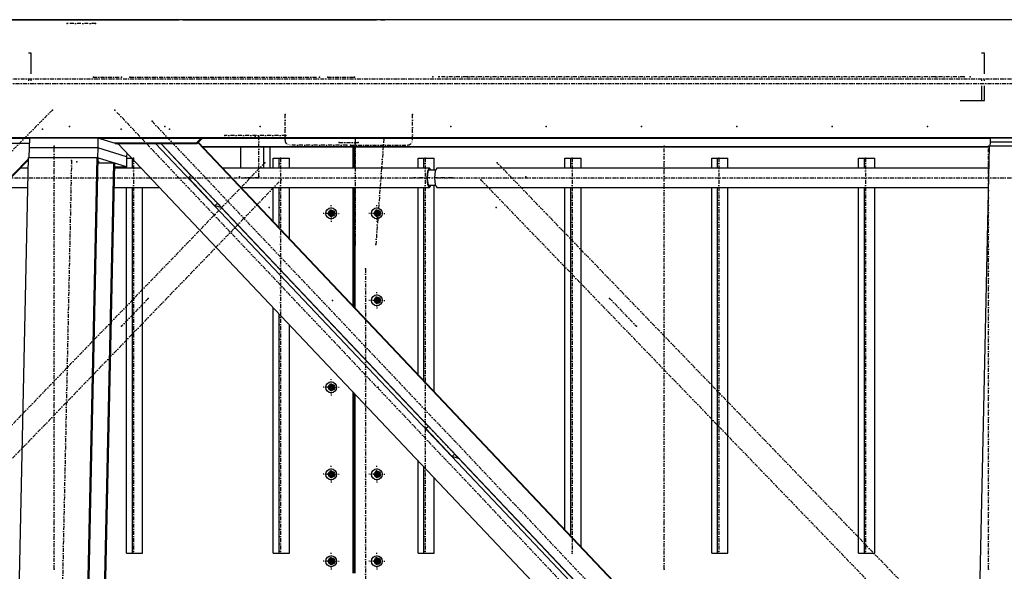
# Model space of a CAD drawing. Header units: millimetres. Extents: x 5305 to 84145, y 9066 to 76599.
# Tile 32 of 158: x 29335 to 31827, y 16907 to 18303. Entities that reach past the tile are written whole.
import ezdxf

# ---------------------------------------------------------------- set-up
doc = ezdxf.new("R2010")
doc.units = ezdxf.units.MM
doc.linetypes.add('STRICHPUNKT2', pattern=[18.5, 10, -4, 0.5, -4])
for name, color, linetype in [('01', 1, 'Continuous'), ('Kante-Höft', 7, 'Continuous'), ('Mitte-Höft', 1, 'Continuous')]:
    doc.layers.add(name, color=color, linetype=linetype)

# ---------------------------------------------------------------- blocks, each defined once
blk = doc.blocks.new('Stahlbau DS')
at = {"layer": 'Kante-Höft'}
for p, q in [((23605.8, 2600.3), (12102.8, 2600.3)), ((19763.8, 2600.3), (20053.3, 2600.3)), ((20053.3, 2600.3), (19836.5, 2600.3)), ((19901.6, 2600.3), (20053.3, 2600.3)), ((20053.3, 2600.3), (19912.1, 2600.3)), ((20053.3, 2600.3), (19922.6, 2600.3)), ((19922.6, 2600.3), (19922.6, 2600.3)), ((20053.3, 2600.3), (20053.3, 2600.3)), ((20053.3, 2600.3), (20125.4, 2600.3)), ((20126, 2600.3), (20125.4, 2600.3)), ((20126, 2600.3), (20125.4, 2600.3)), ((20126, 2600.3), (20125.4, 2600.3)), ((20125.4, 2600.3), (20191.1, 2600.3)), ((20125.4, 2600.3), (20125.4, 2600.3)), ((20126, 2600.3), (20126, 2600.3)), ((20126, 2600.3), (20191.1, 2600.3)), ((20201.6, 2600.3), (20191.1, 2600.3)), ((20201.6, 2600.3), (20191.1, 2600.3)), ((20212.1, 2600.3), (20201.6, 2600.3)), ((20201.6, 2600.3), (20212.1, 2600.3)), ((20212.1, 2600.3), (20691.9, 2600.3)), ((20402.4, 2600.3), (20691.9, 2600.3)), ((20702.4, 2600.3), (20412.9, 2600.3)), ((20423.4, 2600.3), (20691.9, 2600.3)), ((20702.4, 2600.3), (20691.9, 2600.3)), ((20691.9, 2600.3), (20691.9, 2600.3)), ((20702.4, 2600.3), (20712.9, 2600.3)), ((20702.4, 2600.3), (20712.9, 2600.3)), ((20781, 2600.3), (20712.9, 2600.3)), ((22316.6, 2600.3), (20712.9, 2600.3)), ((20712.9, 2600.3), (20712.9, 2600.3)), ((20781, 2600.3), (20781, 2600.3)), ((22316.6, 2600.3), (20781, 2600.3)), ((19817.8, 2515.8), (19810.7, 2515.8)), ((19817.8, 2463.3), (19817.8, 2515.8)), ((22230.4, 2515.8), (22223.2, 2515.8)), ((22230.4, 2463.3), (22230.4, 2515.8)), ((19810.7, 2448.3), (19810.7, 2445.4)), ((19817.8, 2445.4), (19817.8, 2448.3)), ((22223.2, 2448.3), (22223.2, 2445.4)), ((22230.4, 2445.4), (22230.4, 2448.3)), ((22223.2, 2432.6), (22223.2, 2395.8)), ((22230.4, 2395.8), (22230.4, 2432.6)), ((22168.6, 2395.8), (22223.2, 2395.8)), ((22223.2, 2395.8), (22230.4, 2395.8)), ((23599.4, 2301.3), (12096.4, 2301.3)), ((19813, 2300.1), (17557.2, 2300.1)), ((19813, 2300.9), (19812.5, 2275.9)), ((19986.7, 2300.9), (19813, 2300.9)), ((19986.7, 2300.9), (19986.2, 2275.9)), ((20039.8, 2284.3), (19986.7, 2300.9)), ((22244.8, 2300.1), (19989.1, 2300.1)), ((20246.8, 2300.1), (20234.9, 2288.2)), ((20237.6, 2287.4), (20250.2, 2300.1)), ((22244.8, 2300.9), (22244.6, 2290.9)), ((22379.9, 2300.9), (22244.8, 2300.9)), ((19646.3, 2288.2), (19812.7, 2288.2)), ((19812.7, 2287.4), (19648.9, 2287.4)), ((19812.5, 2275.9), (19811.9, 2251.4)), ((19986.2, 2275.9), (19812.5, 2275.9)), ((19986.2, 2275.9), (19812.5, 2275.9)), ((19986.2, 2275.9), (19985.6, 2251)), ((20059.3, 2253.2), (19986.2, 2275.9)), ((20059.3, 2253.2), (19986.2, 2275.9)), ((20234.9, 2288.2), (20027.5, 2288.2)), ((20030.1, 2287.4), (20237.6, 2287.4)), ((20037, 2287.4), (22082.7, 126.8)), ((20132.5, 2287.4), (22131.5, 176.1)), ((20145.4, 2287.4), (20222.1, 2206.3)), ((20146.1, 2287.4), (22138.5, 183.2)), ((20154.2, 2278.8), (20153.5, 2278.8)), ((20155.3, 2277.7), (20154.6, 2277.7)), ((20237.6, 2287.4), (20234.9, 2288.2)), ((20239.7, 2289.5), (22187.3, 232.5)), ((20240.3, 2290.2), (22188, 233.2)), ((22243.1, 2278.8), (20251, 2278.8)), ((22243, 2277.7), (20252.1, 2277.7)), ((20347.8, 2277.7), (20347.8, 2224.4)), ((20405.7, 2277.7), (20405.7, 2224.4)), ((20421.4, 2277.7), (20421.4, 2224.4)), ((20632.8, 2224.4), (20632.8, 2277.7)), ((20634.4, 2277.7), (20634.4, 2224.4)), ((20636.6, 2277.7), (20636.6, 2224.4)), ((22146.1, -2257.2), (22243.1, 2281.3)), ((22243.1, 2281.3), (22378.2, 2281.3)), ((22244.6, 2290.9), (22244.4, 2281.3)), ((22379.7, 2290.9), (22244.6, 2290.9)), ((22379.7, 2290.9), (22244.6, 2290.9)), ((19810.6, 2248), (17608.5, 22.8)), ((19810.5, 2245.5), (17609.7, 21.6)), ((19714.9, -2227.3), (19810.6, 2251.4)), ((19810.6, 2251.4), (19984.3, 2251.4)), ((19888.6, -2227.3), (19984.3, 2251.4)), ((19891.1, -2228.1), (19986.8, 2250.7)), ((19984.3, 2251.4), (19986.8, 2250.7)), ((20058.8, 2228.3), (19985.6, 2251)), ((20059.3, 2253.2), (20058.8, 2228.3)), ((20059.6, 2263.5), (20059.3, 2253.2)), ((20059.3, 2250.3), (20072.1, 2250.3)), ((20073.7, 2224.4), (20073.7, 2248.6)), ((20430.3, 2224.4), (20430.3, 2250.3)), ((20430.3, 2250.3), (20445.2, 2250.3)), ((20445.2, 2224.4), (20445.2, 2250.3)), ((20445.2, 2250.3), (20471.3, 2250.3)), ((20471.3, 2224.4), (20471.3, 2250.3)), ((20797, 2224.4), (20797, 2250.3)), ((20797, 2250.3), (20811.9, 2250.3)), ((20811.9, 2224.4), (20811.9, 2250.3)), ((20811.9, 2250.3), (20838, 2250.3)), ((20838, 2219.3), (20838, 2250.3)), ((21168.6, 2224.4), (21168.6, 2250.3)), ((21168.6, 2250.3), (21183.5, 2250.3)), ((21183.5, 2224.4), (21183.5, 2250.3)), ((21183.5, 2250.3), (21209.5, 2250.3)), ((21209.5, 2224.4), (21209.5, 2250.3)), ((21540.1, 2224.4), (21540.1, 2250.3)), ((21540.1, 2250.3), (21555, 2250.3)), ((21555, 2224.4), (21555, 2250.3)), ((21555, 2250.3), (21581, 2250.3)), ((21581, 2224.4), (21581, 2250.3)), ((21911.6, 2224.4), (21911.6, 2250.3)), ((21911.6, 2250.3), (21926.5, 2250.3)), ((21926.5, 2224.4), (21926.5, 2250.3)), ((21926.5, 2250.3), (21952.6, 2250.3)), ((21952.6, 2224.4), (21952.6, 2250.3)), ((19810.1, 2224.4), (19789.6, 2224.4)), ((19930.8, -2240.4), (20026.5, 2238.3)), ((19933.3, -2241.2), (20029, 2237.5)), ((19986.5, 2238.3), (20026.5, 2238.3)), ((19986.6, 2240.3), (19988, 2240.3)), ((20026.5, 2238.3), (20029, 2237.5)), ((20096.6, 2224.4), (20028.7, 2224.4)), ((20028.8, 2228.3), (20058.8, 2228.3)), ((20058.8, 2224.4), (20058.8, 2228.3)), ((20205.7, 2224.4), (20205, 2224.4)), ((20825.5, 2224.4), (20302.6, 2224.4)), ((20840.8, 2219.3), (20823.2, 2219.3)), ((22241.9, 2224.4), (20844.8, 2224.4)), ((20216, 2200.1), (20222.5, 2206.7)), ((20216, 2200.1), (20282.7, 2129.7)), ((19741.8, 2176.1), (19809, 2176.1)), ((20027.7, 2176.1), (20142.3, 2176.1)), ((20058.8, 1250.3), (20058.8, 2176.1)), ((20073.7, 1250.3), (20073.7, 2176.1)), ((20099.7, 1250.3), (20099.7, 2176.1)), ((20348.3, 2176.1), (20825.5, 2176.1)), ((20430.3, 2089.5), (20430.3, 2176.1)), ((20445.2, 2073.7), (20445.2, 2176.1)), ((20471.3, 2046.2), (20471.3, 2176.1)), ((20632.8, 1875.7), (20632.8, 2176.1)), ((20634.4, 2176.1), (20634.4, 1874)), ((20636.6, 2176.1), (20636.6, 1871.6)), ((20797, 1702.2), (20797, 2176.1)), ((20811.9, 1686.4), (20811.9, 2176.1)), ((20823.2, 2181.3), (20840.8, 2181.3)), ((20838, 1658.9), (20838, 2181.3)), ((20844.8, 2176.1), (22240.9, 2176.1)), ((21168.6, 1309.8), (21168.6, 2176.1)), ((21183.5, 1294), (21183.5, 2176.1)), ((21209.5, 1266.6), (21209.5, 2176.1)), ((21540.1, 1250.3), (21540.1, 2176.1)), ((21555, 1250.3), (21555, 2176.1)), ((21581, 1250.3), (21581, 2176.1)), ((21911.6, 1250.3), (21911.6, 2176.1)), ((21926.5, 1250.3), (21926.5, 2176.1)), ((21952.6, 1250.3), (21952.6, 2176.1)), ((20282.7, 2129.7), (20289.2, 2136.2)), ((20298.4, 2124.8), (20282.7, 2129.7)), ((20299.3, 2125.7), (20298.4, 2124.8)), ((20298.9, 2125.3), (20822.7, 1572)), ((20576.5, 2110.3), (20574.2, 2119.3)), ((20576.5, 2101.3), (20576.5, 2119.3)), ((20692.3, 2110.3), (20690, 2119.3)), ((20692.3, 2101.3), (20692.3, 2119.3)), ((20576.5, 2110.3), (20565.5, 2110.3)), ((20567.9, 2110.3), (20585.2, 2110.3)), ((20576.5, 2110.3), (20574.2, 2101.3)), ((20575.3, 2110.3), (20584.7, 2110.3)), ((20575.3, 2110.3), (20584.7, 2110.3)), ((20576.3, 2110.3), (20584.7, 2110.3)), ((20576.5, 2110.3), (20582.9, 2110.3)), ((20582.4, 2105.3), (20582.4, 2115.2)), ((20582.7, 2105.6), (20582.7, 2115)), ((20692.3, 2110.3), (20681.3, 2110.3)), ((20683.7, 2110.3), (20701, 2110.3)), ((20692.3, 2110.3), (20690, 2101.3)), ((20691.1, 2110.3), (20700.5, 2110.3)), ((20691.1, 2110.3), (20700.5, 2110.3)), ((20692.1, 2110.3), (20700.5, 2110.3)), ((20692.3, 2110.3), (20698.7, 2110.3)), ((20698.2, 2105.3), (20698.2, 2115.2)), ((20698.5, 2105.6), (20698.5, 2115)), ((20698.7, 2105.8), (20699.4, 2113.9)), ((20634.4, 2030.3), (20636.6, 2030.3)), ((20635.5, 2030.3), (20634.4, 2030.3)), ((20634.4, 2030.3), (20636.6, 2030.3)), ((20636.6, 2030.3), (20634.4, 2030.3)), ((20634.4, 2000.3), (20636.6, 2000.3)), ((20634.4, 2000.3), (20635.5, 2000.3)), ((20636.6, 2000.3), (20634.4, 2000.3)), ((20635.5, 2000.3), (20634.4, 2000.3)), ((20430.3, 1986.4), (20430.3, 1987.2)), ((20445.2, 1970.7), (20445.2, 1971.5)), ((20634.4, 1970.3), (20636.6, 1970.3)), ((20634.4, 1970.3), (20636.6, 1970.3)), ((20636.6, 1970.3), (20634.4, 1970.3)), ((20634.4, 1970.3), (20635.5, 1970.3)), ((20471.3, 1943.2), (20471.3, 1944)), ((20692.3, 1890.3), (20690, 1899.3)), ((20692.3, 1881.3), (20692.3, 1899.3)), ((20698, 1885.1), (20698, 1895.4)), ((20698.2, 1885.3), (20698.2, 1895.2)), ((20430.3, 1250.3), (20430.3, 1871.9)), ((20692.3, 1890.3), (20681.3, 1890.3)), ((20683.7, 1890.3), (20701, 1890.3)), ((20692.3, 1890.3), (20690, 1881.3)), ((20690.8, 1890.3), (20700.5, 1890.3)), ((20690.8, 1890.3), (20700.5, 1890.3)), ((20691.8, 1886.7), (20691.8, 1893.9)), ((20692.1, 1890.3), (20700.5, 1890.3)), ((20692.3, 1890.3), (20698.7, 1890.3)), ((20445.2, 1250.3), (20445.2, 1856.2)), ((20471.3, 1250.3), (20471.3, 1828.7)), ((20632.8, 1772.6), (20632.8, 1773.4)), ((20634.4, 1771.7), (20634.4, 1771)), ((20636.6, 1769.3), (20636.6, 1768.5)), ((20576.5, 1670.3), (20565.5, 1670.3)), ((20567.9, 1670.3), (20585.2, 1670.3)), ((20576.5, 1670.3), (20574.2, 1679.3)), ((20576.5, 1670.3), (20574.2, 1661.3)), ((20575, 1670.3), (20584.7, 1670.3)), ((20575, 1670.3), (20584.7, 1670.3)), ((20576.3, 1670.3), (20584.7, 1670.3)), ((20576.5, 1661.3), (20576.5, 1679.3)), ((20576.5, 1670.3), (20582.9, 1670.3)), ((20582.2, 1665.1), (20582.2, 1675.4)), ((20582.3, 1665.2), (20582.3, 1675.3)), ((20582.4, 1665.3), (20582.4, 1675.2)), ((20632.8, 1200.3), (20632.8, 1658.1)), ((20634.4, 1656.4), (20634.4, 1200.3)), ((20636.6, 1654), (20636.6, 1200.3)), ((20797, 1599.1), (20797, 1599.9)), ((20811.9, 1583.4), (20811.9, 1584.2)), ((20816.6, 1565.9), (20823.1, 1572.4)), ((20816.6, 1565.9), (20883.3, 1495.4)), ((20883.3, 1495.4), (20889.8, 1502)), ((20899, 1490.5), (20883.3, 1495.4)), ((20797, 1250.3), (20797, 1484.6)), ((20899.8, 1491.4), (20899, 1490.5)), ((20899.4, 1491), (21423.3, 937.8)), ((20576.5, 1450.3), (20565.5, 1450.3)), ((20567.9, 1450.3), (20585.2, 1450.3)), ((20576.5, 1450.3), (20574.2, 1459.3)), ((20576.5, 1450.3), (20574.2, 1441.3)), ((20575, 1450.3), (20584.7, 1450.3)), ((20575, 1450.3), (20584.7, 1450.3)), ((20576.3, 1450.3), (20584.7, 1450.3)), ((20576.5, 1441.3), (20576.5, 1459.3)), ((20576.5, 1450.3), (20582.9, 1450.3)), ((20582.2, 1445.1), (20582.2, 1455.4)), ((20582.3, 1445.2), (20582.3, 1455.3)), ((20582.4, 1445.3), (20582.4, 1455.2)), ((20692.3, 1450.3), (20681.3, 1450.3)), ((20683.7, 1450.3), (20701, 1450.3)), ((20692.3, 1450.3), (20690, 1459.3)), ((20692.3, 1450.3), (20690, 1441.3)), ((20690.8, 1450.3), (20700.5, 1450.3)), ((20690.8, 1450.3), (20700.5, 1450.3)), ((20691.8, 1446.7), (20691.8, 1453.9)), ((20692.1, 1450.3), (20700.5, 1450.3)), ((20692.3, 1441.3), (20692.3, 1459.3)), ((20692.3, 1450.3), (20698.7, 1450.3)), ((20698, 1445.1), (20698, 1455.4)), ((20698.2, 1445.3), (20698.2, 1455.2)), ((20811.9, 1250.3), (20811.9, 1468.9)), ((20838, 1250.3), (20838, 1441.4)), ((20058.8, 1250.3), (20073.7, 1250.3)), ((20073.7, 1250.3), (20099.7, 1250.3)), ((20430.3, 1250.3), (20445.2, 1250.3)), ((20445.2, 1250.3), (20471.3, 1250.3)), ((20797, 1250.3), (20811.9, 1250.3)), ((20811.9, 1250.3), (20838, 1250.3)), ((21540.1, 1250.3), (21555, 1250.3)), ((21555, 1250.3), (21581, 1250.3)), ((21911.6, 1250.3), (21926.5, 1250.3)), ((21926.5, 1250.3), (21952.6, 1250.3)), ((20576.5, 1230.3), (20565.5, 1230.3)), ((20567.9, 1230.3), (20585.2, 1230.3)), ((20576.5, 1230.3), (20574.2, 1239.3)), ((20576.5, 1230.3), (20574.2, 1221.3)), ((20575, 1230.3), (20584.7, 1230.3)), ((20575, 1230.3), (20584.7, 1230.3)), ((20576.3, 1230.3), (20584.7, 1230.3)), ((20576.5, 1221.3), (20576.5, 1239.3)), ((20576.5, 1230.3), (20582.9, 1230.3)), ((20582.2, 1225.1), (20582.2, 1235.4)), ((20582.3, 1225.2), (20582.3, 1235.3)), ((20582.4, 1225.3), (20582.4, 1235.2)), ((20692.3, 1230.3), (20681.3, 1230.3)), ((20683.7, 1230.3), (20701, 1230.3)), ((20692.3, 1230.3), (20690, 1239.3)), ((20692.3, 1230.3), (20690, 1221.3)), ((20690.8, 1230.3), (20700.5, 1230.3)), ((20690.8, 1230.3), (20700.5, 1230.3)), ((20691.8, 1226.7), (20691.8, 1233.9)), ((20692.1, 1230.3), (20700.5, 1230.3)), ((20692.3, 1221.3), (20692.3, 1239.3)), ((20692.3, 1230.3), (20698.7, 1230.3)), ((20698, 1225.1), (20698, 1235.4)), ((20698.2, 1225.3), (20698.2, 1235.2))]:
    blk.add_line(p, q, dxfattribs=at)
for centre, major_axis, ratio, start_param, end_param in [((20825.5, 2200.3), (0, -24.1), 0.262189, 3.141593, 6.283185), ((20825.5, 2200.3), (0, -20.9), 0.262189, 3.141593, 6.283185), ((20825.5, 2200.3), (0, -24.1), 0.262189, 2.476322, 3.141593), ((20825.5, 2200.3), (0, -20.9), 0.262189, 2.711893, 3.141593), ((20844.8, 2200.3), (0, -24.1), 0.262189, 3.141593, 6.283185), ((20825.5, 2200.3), (0, -24.1), 0.262189, 0, 0.665271), ((20825.5, 2200.3), (0, -20.9), 0.262189, 0, 0.4297), ((20578.4, 2110.3), (0, -6.5), 0.965016, 3.141593, 6.283185), ((20581.5, 2110.3), (0, -6.5), 0.965016, 3.395094, 6.029684), ((20578.4, 2110.3), (0, -6.5), 0.965016, 0, 3.141593), ((20694.2, 2110.3), (0, -6.5), 0.965016, 3.141593, 6.283185), ((20697.3, 2110.3), (0, -6.5), 0.965016, 3.395094, 6.029684), ((20694.2, 2110.3), (0, -6.5), 0.965016, 0, 3.141593), ((20694.2, 1890.3), (0, -6.5), 0.965016, 3.141593, 6.283185), ((20697.1, 1890.3), (0, -6.5), 0.965016, 3.373562, 6.051216), ((20694.2, 1890.3), (0, -6.5), 0.965016, 0, 3.141593), ((20578.4, 1670.3), (0, -6.5), 0.965016, 3.141593, 6.283185), ((20581.3, 1670.3), (0, -6.5), 0.965016, 3.373562, 6.051216), ((20578.4, 1670.3), (0, -6.5), 0.965016, 0, 3.141593), ((20578.4, 1450.3), (0, -6.5), 0.965016, 3.141593, 6.283185), ((20581.3, 1450.3), (0, -6.5), 0.965016, 3.373562, 6.051216), ((20578.4, 1450.3), (0, -6.5), 0.965016, 0, 3.141593), ((20694.2, 1450.3), (0, -6.5), 0.965016, 3.141593, 6.283185), ((20697.1, 1450.3), (0, -6.5), 0.965016, 3.373562, 6.051216), ((20694.2, 1450.3), (0, -6.5), 0.965016, 0, 3.141593), ((20578.4, 1230.3), (0, -6.5), 0.965016, 3.141593, 6.283185), ((20581.3, 1230.3), (0, -6.5), 0.965016, 3.373562, 6.051216), ((20578.4, 1230.3), (0, -6.5), 0.965016, 0, 3.141593), ((20694.2, 1230.3), (0, -6.5), 0.965016, 3.141593, 6.283185), ((20697.1, 1230.3), (0, -6.5), 0.965016, 3.373562, 6.051216), ((20694.2, 1230.3), (0, -6.5), 0.965016, 0, 3.141593)]:
    blk.add_ellipse(centre, major_axis=major_axis, ratio=ratio, start_param=start_param, end_param=end_param, dxfattribs=at)
for centre, major_axis in [((20576.8, 2110.3), (0, -14)), ((20692.6, 2110.3), (0, -14)), ((20578.4, 2110.3), (0, -8)), ((20694.2, 2110.3), (0, -8)), ((20692.6, 1890.3), (0, -14)), ((20694.2, 1890.3), (0, -8)), ((20576.8, 1670.3), (0, -14)), ((20578.4, 1670.3), (0, -8)), ((20576.8, 1450.3), (0, -14)), ((20578.4, 1450.3), (0, -8)), ((20692.6, 1450.3), (0, -14)), ((20694.2, 1450.3), (0, -8)), ((20576.8, 1230.3), (0, -14)), ((20578.4, 1230.3), (0, -8)), ((20692.6, 1230.3), (0, -14)), ((20694.2, 1230.3), (0, -8))]:
    blk.add_ellipse(centre, major_axis=major_axis, ratio=0.965016, dxfattribs=at)
for p in [(19908.6, 2590.3), (19980.7, 2590.3), (19975, 2455.3), (20046.4, 2455.3), (20067.3, 2455.3), (20067.3, 2455.3), (20547.1, 2455.3), (20547.1, 2455.3), (20568.1, 2455.3), (20636.3, 2455.3), (20834.4, 2455.8), (20849.1, 2455.8), (20922, 2455.8), (22106.5, 2455.8), (22179.4, 2455.8), (22194.1, 2455.8), (19871.2, 2371.8), (20029.3, 2371.8), (20123.8, 2343.2), (20460.2, 2360.3), (20782.5, 2360.3), (19846.5, 2323.3), (19914.6, 2330.3), (19914.6, 2330.3), (20045.1, 2323.3), (20155.9, 2330.3), (20155.9, 2330.3), (20168, 2323.3), (20397.1, 2330.3), (20397.1, 2330.3), (20879.6, 2330.3), (21120.9, 2330.3), (21362.1, 2330.3), (21603.4, 2330.3), (21844.7, 2330.3), (22085.9, 2330.3), (20307.4, 2307.3), (20384.6, 2304.3), (20393.8, 2304.3), (20461.8, 2307.3), (20637.9, 2300.3), (20710.2, 2298.6), (19876.1, 2280.3), (20597.2, 2289.3), (20616.5, 2283.3), (20626.2, 2283.3), (20645.5, 2289.3), (21420.1, 2280.3), (22240.4, 2280.3), (19919.8, 2244.5), (20076.8, 2250.3), (20448.4, 2250.3), (20815.1, 2250.3), (21186.6, 2250.3), (21558.1, 2250.3), (21929.7, 2250.3), (19932.8, 2240.5), (20409, 2238.5), (20997.1, 2238.5), (20227.3, 2201.2), (20345.3, 2202.9), (20358.9, 2200.3), (20393.5, 2200.3), (20393.8, 2203.3), (20450.5, 2195.6), (20786.9, 2200.3), (20825.5, 2200.3), (20844.8, 2200.3), (20883.4, 2200.3), (20955.6, 2195.6), (21069.4, 2202.9), (20294.1, 2130.8), (20420.4, 2125.1), (20994.3, 2125.1), (20576.8, 2110.3), (20580.5, 2110.3), (20580.5, 2110.3), (20692.6, 2110.3), (20696.3, 2110.3), (20637.9, 2030.3), (20690, 2031.9), (20663.8, 1970.3), (20663.8, 1970.3), (20114.1, 1895.3), (21281.7, 1895.3), (20580.5, 1890.3), (20580.5, 1890.3), (20696.3, 1890.3), (20045.9, 1824.6), (21349.9, 1824.6), (20580.5, 1670.3), (20580.5, 1670.3), (20696.3, 1670.3), (20827.9, 1566.9), (20894.6, 1496.5), (20580.5, 1450.3), (20580.5, 1450.3), (20696.3, 1450.3), (20076.8, 1250.3), (20448.4, 1250.3), (20815.1, 1250.3), (21186.6, 1250.3), (21558.1, 1250.3), (21929.7, 1250.3), (20580.5, 1230.3), (20580.5, 1230.3), (20696.3, 1230.3), (19876.1, 1210.3), (21420.1, 1210.3), (22240.4, 1210.3)]:
    blk.add_point(p, dxfattribs=at)
at = {"layer": 'Mitte-Höft', "linetype": 'STRICHPUNKT2'}
for p, q in [((19980.7, 2590.3), (19908.6, 2590.3)), ((12872.1, 2450.3), (24375.1, 2450.3)), ((19975, 2455.3), (20046.4, 2455.3)), ((20067.3, 2455.3), (20547.1, 2455.3)), ((20568.1, 2455.3), (20636.3, 2455.3)), ((22179.4, 2455.8), (20849.1, 2455.8)), ((12137.5, 2439), (23640.5, 2439)), ((19871.2, 2371.8), (15198.4, -2350.1)), ((22191.3, 88.4), (20029.3, 2371.8)), ((20123.8, 2343.2), (22225.8, 123.2)), ((20460.2, 2295.3), (20460.2, 2360.3)), ((20782.5, 2295.3), (20782.5, 2360.3)), ((20461.8, 2307.3), (20307.4, 2307.3)), ((20393.8, 2203.3), (20393.8, 2304.3)), ((20637.9, 2300.3), (20637.9, 2030.3)), ((20710.2, 2298.6), (20690, 2031.9)), ((19876.1, 1210.3), (19876.1, 2280.3)), ((20616.5, 2283.3), (20471.8, 2283.3)), ((20597.2, 2289.3), (20645.5, 2289.3)), ((20626.2, 2283.3), (20770.9, 2283.3)), ((21420.1, 1210.3), (21420.1, 2280.3)), ((22240.4, 1210.3), (22240.4, 2280.3)), ((19919.8, 2244.5), (19824.1, -2234.3)), ((20076.8, 2250.3), (20076.8, 1250.3)), ((20448.4, 2250.3), (20448.4, 1250.3)), ((20815.1, 2250.3), (20815.1, 1250.3)), ((21186.6, 2250.3), (21186.6, 1250.3)), ((21558.1, 2250.3), (21558.1, 1250.3)), ((21929.7, 2250.3), (21929.7, 1250.3)), ((20409, 2238.5), (18341.4, 96)), ((19986.6, 2241.3), (19989.5, 2241.3)), ((25275.6, -2195), (20997.1, 2238.5)), ((16019.7, 2200.3), (20825.5, 2200.3)), ((18382.9, 53), (20450.5, 2195.6)), ((20294.1, 2130.8), (20227.3, 2201.2)), ((20393.5, 2200.3), (20358.9, 2200.3)), ((20883.4, 2200.3), (20786.9, 2200.3)), ((20844.8, 2200.3), (25650.5, 2200.3)), ((20955.6, 2195.6), (25234.1, -2238)), ((20576.8, 2110.3), (20576.8, 2131.3)), ((20576.8, 2110.3), (20576.8, 2131.3)), ((20692.6, 2110.3), (20692.6, 2131.3)), ((20576.8, 2110.3), (20556.5, 2110.3)), ((20576.8, 2110.3), (20556.5, 2110.3)), ((20578.4, 2110.3), (20570.7, 2110.3)), ((20578.4, 2110.3), (20570.7, 2110.3)), ((20578.4, 2110.3), (20570.7, 2110.3)), ((20575, 2110.3), (20580.2, 2110.3)), ((20575, 2110.3), (20580.2, 2110.3)), ((20581.5, 2110.3), (20575.3, 2110.3)), ((20576.8, 2110.3), (20597.1, 2110.3)), ((20576.8, 2110.3), (20576.8, 2089.3)), ((20576.8, 2110.3), (20597.1, 2110.3)), ((20576.8, 2110.3), (20576.8, 2089.3)), ((20577.5, 2110.3), (20582.4, 2110.3)), ((20578.4, 2110.3), (20578.4, 2118.3)), ((20578.4, 2110.3), (20578.4, 2118.3)), ((20578.4, 2110.3), (20578.4, 2118.3)), ((20578.4, 2110.3), (20586.1, 2110.3)), ((20578.4, 2110.3), (20578.4, 2102.3)), ((20578.4, 2110.3), (20586.1, 2110.3)), ((20578.4, 2110.3), (20578.4, 2102.3)), ((20578.4, 2110.3), (20586.1, 2110.3)), ((20578.4, 2110.3), (20578.4, 2102.3)), ((20581.5, 2110.3), (20581.5, 2115.9)), ((20581.5, 2110.3), (20584.7, 2110.3)), ((20581.5, 2110.3), (20581.5, 2104.6)), ((20692.6, 2110.3), (20672.3, 2110.3)), ((20694.2, 2110.3), (20686.5, 2110.3)), ((20694.2, 2110.3), (20686.5, 2110.3)), ((20690.8, 2110.3), (20696, 2110.3)), ((20697.3, 2110.3), (20691.1, 2110.3)), ((20692.6, 2110.3), (20712.9, 2110.3)), ((20692.6, 2110.3), (20692.6, 2089.3)), ((20693.3, 2110.3), (20698.2, 2110.3)), ((20694.2, 2110.3), (20694.2, 2118.3)), ((20694.2, 2110.3), (20694.2, 2118.3)), ((20694.2, 2110.3), (20701.9, 2110.3)), ((20694.2, 2110.3), (20694.2, 2102.3)), ((20694.2, 2110.3), (20701.9, 2110.3)), ((20694.2, 2110.3), (20694.2, 2102.3)), ((20697.3, 2110.3), (20697.3, 2115.9)), ((20697.3, 2110.3), (20700.5, 2110.3)), ((20697.3, 2110.3), (20697.3, 2104.6)), ((20663.8, 1970.3), (20663.8, -1969.7)), ((20114.1, 1895.3), (20045.9, 1824.6)), ((20692.6, 1890.3), (20692.6, 1911.3)), ((20694.2, 1890.3), (20694.2, 1898.3)), ((20694.2, 1890.3), (20694.2, 1898.3)), ((20697.1, 1890.3), (20697.1, 1896)), ((21281.7, 1895.3), (21349.9, 1824.6)), ((20692.6, 1890.3), (20672.3, 1890.3)), ((20694.2, 1890.3), (20686.5, 1890.3)), ((20694.2, 1890.3), (20686.5, 1890.3)), ((20697.1, 1890.3), (20690.8, 1890.3)), ((20690.8, 1890.3), (20696, 1890.3)), ((20692.6, 1890.3), (20712.9, 1890.3)), ((20692.6, 1890.3), (20692.6, 1869.3)), ((20693.3, 1890.3), (20697.9, 1890.3)), ((20694.2, 1890.3), (20701.9, 1890.3)), ((20694.2, 1890.3), (20694.2, 1882.3)), ((20694.2, 1890.3), (20701.9, 1890.3)), ((20694.2, 1890.3), (20694.2, 1882.3)), ((20697.1, 1890.3), (20700.5, 1890.3)), ((20697.1, 1890.3), (20697.1, 1884.5)), ((20576.8, 1670.3), (20556.5, 1670.3)), ((20576.8, 1670.3), (20556.5, 1670.3)), ((20578.4, 1670.3), (20570.7, 1670.3)), ((20578.4, 1670.3), (20570.7, 1670.3)), ((20578.4, 1670.3), (20570.7, 1670.3)), ((20581.3, 1670.3), (20575, 1670.3)), ((20575, 1670.3), (20580.2, 1670.3)), ((20575, 1670.3), (20580.2, 1670.3)), ((20576.8, 1670.3), (20576.8, 1691.3)), ((20576.8, 1670.3), (20576.8, 1691.3)), ((20576.8, 1670.3), (20597.1, 1670.3)), ((20576.8, 1670.3), (20576.8, 1649.3)), ((20576.8, 1670.3), (20597.1, 1670.3)), ((20576.8, 1670.3), (20576.8, 1649.3)), ((20577.5, 1670.3), (20582.1, 1670.3)), ((20578.4, 1670.3), (20578.4, 1678.3)), ((20578.4, 1670.3), (20578.4, 1678.3)), ((20578.4, 1670.3), (20578.4, 1678.3)), ((20578.4, 1670.3), (20586.1, 1670.3)), ((20578.4, 1670.3), (20578.4, 1662.3)), ((20578.4, 1670.3), (20586.1, 1670.3)), ((20578.4, 1670.3), (20578.4, 1662.3)), ((20578.4, 1670.3), (20586.1, 1670.3)), ((20578.4, 1670.3), (20578.4, 1662.3)), ((20581.3, 1670.3), (20581.3, 1676)), ((20581.3, 1670.3), (20584.7, 1670.3)), ((20581.3, 1670.3), (20581.3, 1664.5)), ((20894.6, 1496.5), (20827.9, 1566.9)), ((20576.8, 1450.3), (20576.8, 1471.3)), ((20576.8, 1450.3), (20576.8, 1471.3)), ((20692.6, 1450.3), (20692.6, 1471.3)), ((20576.8, 1450.3), (20556.5, 1450.3)), ((20576.8, 1450.3), (20556.5, 1450.3)), ((20578.4, 1450.3), (20570.7, 1450.3)), ((20578.4, 1450.3), (20570.7, 1450.3)), ((20578.4, 1450.3), (20570.7, 1450.3)), ((20581.3, 1450.3), (20575, 1450.3)), ((20575, 1450.3), (20580.2, 1450.3)), ((20575, 1450.3), (20580.2, 1450.3)), ((20576.8, 1450.3), (20597.1, 1450.3)), ((20576.8, 1450.3), (20576.8, 1429.3)), ((20576.8, 1450.3), (20597.1, 1450.3)), ((20576.8, 1450.3), (20576.8, 1429.3)), ((20577.5, 1450.3), (20582.1, 1450.3)), ((20578.4, 1450.3), (20578.4, 1458.3)), ((20578.4, 1450.3), (20578.4, 1458.3)), ((20578.4, 1450.3), (20578.4, 1458.3)), ((20578.4, 1450.3), (20586.1, 1450.3)), ((20578.4, 1450.3), (20578.4, 1442.3)), ((20578.4, 1450.3), (20586.1, 1450.3)), ((20578.4, 1450.3), (20578.4, 1442.3)), ((20578.4, 1450.3), (20586.1, 1450.3)), ((20578.4, 1450.3), (20578.4, 1442.3)), ((20581.3, 1450.3), (20581.3, 1456)), ((20581.3, 1450.3), (20584.7, 1450.3)), ((20581.3, 1450.3), (20581.3, 1444.5)), ((20692.6, 1450.3), (20672.3, 1450.3)), ((20694.2, 1450.3), (20686.5, 1450.3)), ((20694.2, 1450.3), (20686.5, 1450.3)), ((20697.1, 1450.3), (20690.8, 1450.3)), ((20690.8, 1450.3), (20696, 1450.3)), ((20692.6, 1450.3), (20712.9, 1450.3)), ((20692.6, 1450.3), (20692.6, 1429.3)), ((20693.3, 1450.3), (20697.9, 1450.3)), ((20694.2, 1450.3), (20694.2, 1458.3)), ((20694.2, 1450.3), (20694.2, 1458.3)), ((20694.2, 1450.3), (20701.9, 1450.3)), ((20694.2, 1450.3), (20694.2, 1442.3)), ((20694.2, 1450.3), (20701.9, 1450.3)), ((20694.2, 1450.3), (20694.2, 1442.3)), ((20697.1, 1450.3), (20697.1, 1456)), ((20697.1, 1450.3), (20700.5, 1450.3)), ((20697.1, 1450.3), (20697.1, 1444.5)), ((20576.8, 1230.3), (20576.8, 1251.3)), ((20576.8, 1230.3), (20576.8, 1251.3)), ((20692.6, 1230.3), (20692.6, 1251.3)), ((20576.8, 1230.3), (20556.5, 1230.3)), ((20576.8, 1230.3), (20556.5, 1230.3)), ((20578.4, 1230.3), (20570.7, 1230.3)), ((20578.4, 1230.3), (20570.7, 1230.3)), ((20578.4, 1230.3), (20570.7, 1230.3)), ((20581.3, 1230.3), (20575, 1230.3)), ((20575, 1230.3), (20580.2, 1230.3)), ((20575, 1230.3), (20580.2, 1230.3)), ((20576.8, 1230.3), (20597.1, 1230.3)), ((20576.8, 1230.3), (20576.8, 1209.3)), ((20576.8, 1230.3), (20597.1, 1230.3)), ((20576.8, 1230.3), (20576.8, 1209.3)), ((20577.5, 1230.3), (20582.1, 1230.3)), ((20578.4, 1230.3), (20578.4, 1238.3)), ((20578.4, 1230.3), (20578.4, 1238.3)), ((20578.4, 1230.3), (20578.4, 1238.3)), ((20578.4, 1230.3), (20586.1, 1230.3)), ((20578.4, 1230.3), (20578.4, 1222.3)), ((20578.4, 1230.3), (20586.1, 1230.3)), ((20578.4, 1230.3), (20578.4, 1222.3)), ((20578.4, 1230.3), (20586.1, 1230.3)), ((20578.4, 1230.3), (20578.4, 1222.3)), ((20581.3, 1230.3), (20581.3, 1236)), ((20581.3, 1230.3), (20584.7, 1230.3)), ((20581.3, 1230.3), (20581.3, 1224.5)), ((20692.6, 1230.3), (20672.3, 1230.3)), ((20694.2, 1230.3), (20686.5, 1230.3)), ((20694.2, 1230.3), (20686.5, 1230.3)), ((20697.1, 1230.3), (20690.8, 1230.3)), ((20690.8, 1230.3), (20696, 1230.3)), ((20692.6, 1230.3), (20712.9, 1230.3)), ((20692.6, 1230.3), (20692.6, 1209.3)), ((20693.3, 1230.3), (20697.9, 1230.3)), ((20694.2, 1230.3), (20694.2, 1238.3)), ((20694.2, 1230.3), (20694.2, 1238.3)), ((20694.2, 1230.3), (20701.9, 1230.3)), ((20694.2, 1230.3), (20694.2, 1222.3)), ((20694.2, 1230.3), (20701.9, 1230.3)), ((20694.2, 1230.3), (20694.2, 1222.3)), ((20697.1, 1230.3), (20697.1, 1236)), ((20697.1, 1230.3), (20700.5, 1230.3)), ((20697.1, 1230.3), (20697.1, 1224.5))]:
    blk.add_line(p, q, dxfattribs=at)
for centre, start_param, end_param in [((20471.8, 2295.3), 4.712389, 6.283185), ((20770.9, 2295.3), 0, 1.570796)]:
    blk.add_ellipse(centre, major_axis=(0, -12), ratio=0.965016, start_param=start_param, end_param=end_param, dxfattribs=at)

msp = doc.modelspace()

# ---------------------------------------------------------------- block references
at = {"layer": '01'}
msp.add_blockref('Stahlbau DS', (9546.7, 15702.4), dxfattribs=at)

doc.saveas('drawing.dxf')
